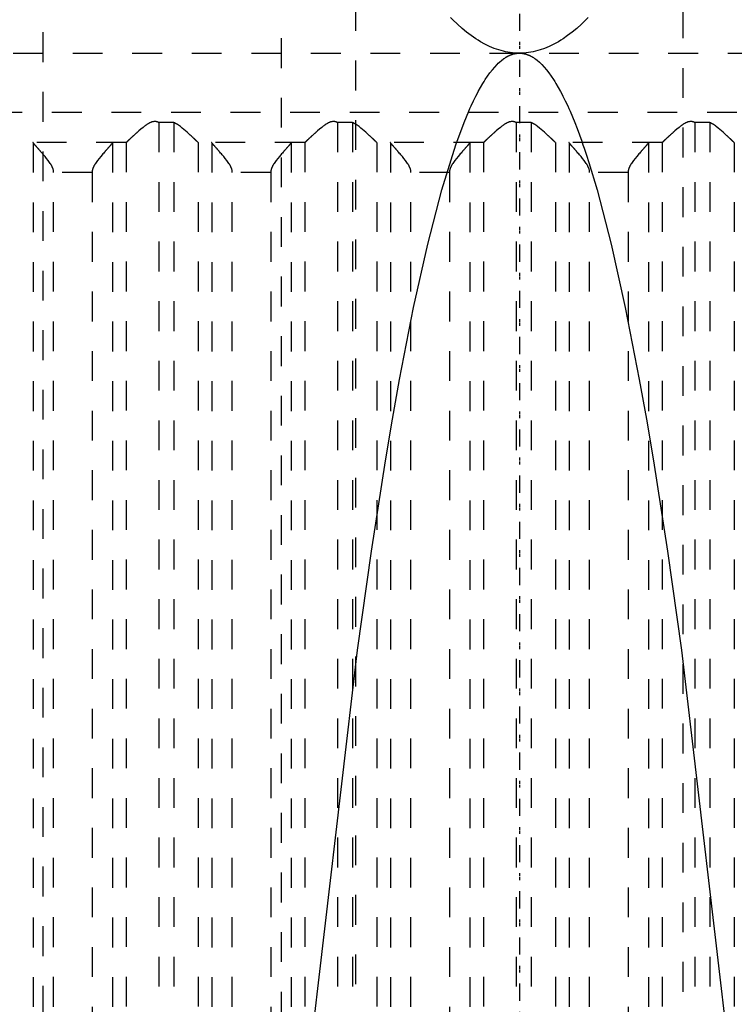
# Model space of a CAD drawing. Extents: x -70 to 72, y -1 to 596.
# Tile 9 of 14: x -17 to 7, y 220 to 253. Entities that reach past the tile are written whole.
import ezdxf

# ---------------------------------------------------------------- set-up
doc = ezdxf.new("R2010")
doc.units = 0
doc.linetypes.add('CENTER', pattern=[1.5, 0.45, -0.5, 0.05, -0.5])
doc.linetypes.add('DASHED', pattern=[2, 1, -1])
for name, color, linetype in [('AM_0', 7, 'CONTINUOUS'), ('AM_3', 7, 'DASHED'), ('AM_7', 7, 'CENTER')]:
    doc.layers.add(name, color=color, linetype=linetype)

msp = doc.modelspace()

# ---------------------------------------------------------------- linework, layer by layer
at = {"layer": 'AM_0', "color": 7, "linetype": 'CONTINUOUS'}
for points in [[(0, 251.5, 0), (-0.077, 251.501, 0), (-0.231, 251.512, 0), (-0.385, 251.533, 0), (-0.462, 251.548, 0), (-0.539, 251.565, 0), (-0.694, 251.608, 0), (-0.848, 251.661, 0), (-1.002, 251.725, 0), (-1.156, 251.8, 0), (-1.31, 251.885, 0), (-1.387, 251.932, 0), (-1.464, 251.981, 0), (-1.618, 252.088, 0), (-1.772, 252.205, 0), (-1.926, 252.333, 0), (-2.08, 252.472, 0), (-2.234, 252.621, 0), (-2.311, 252.7, 0)], [(2.311, 252.7, 0), (2.234, 252.621, 0), (2.08, 252.472, 0), (1.926, 252.333, 0), (1.772, 252.205, 0), (1.618, 252.088, 0), (1.464, 251.981, 0), (1.387, 251.932, 0), (1.31, 251.885, 0), (1.156, 251.8, 0), (1.002, 251.725, 0), (0.848, 251.661, 0), (0.694, 251.608, 0), (0.539, 251.565, 0), (0.462, 251.548, 0), (0.385, 251.533, 0), (0.231, 251.512, 0), (0.077, 251.501, 0), (0, 251.5, 0)], [(-7.084, 217.437, 0), (-5.442, 231.459, 0), (-4.971, 234.789, 0), (-4.499, 237.818, 0), (-4.263, 239.219, 0), (-4.027, 240.545, 0), (-3.555, 242.969, 0), (-3.081, 245.092, 0), (-2.608, 246.911, 0), (-2.134, 248.428, 0), (-1.858, 249.173, 0), (-1.779, 249.366, 0), (-1.7, 249.552, 0), (-1.66, 249.641, 0), (-1.621, 249.729, 0), (-1.542, 249.897, 0), (-1.463, 250.058, 0), (-1.423, 250.134, 0), (-1.384, 250.209, 0), (-1.305, 250.353, 0), (-1.226, 250.487, 0), (-1.186, 250.552, 0), (-1.147, 250.614, 0), (-1.067, 250.732, 0), (-0.988, 250.841, 0), (-0.909, 250.943, 0), (-0.83, 251.035, 0), (-0.751, 251.12, 0), (-0.712, 251.159, 0), (-0.672, 251.195, 0), (-0.593, 251.263, 0), (-0.547, 251.298, 0), (-0.534, 251.308, 0), (-0.521, 251.317, 0), (-0.514, 251.322, 0), (-0.507, 251.326, 0), (-0.494, 251.335, 0), (-0.481, 251.344, 0), (-0.468, 251.352, 0), (-0.455, 251.361, 0), (-0.442, 251.369, 0), (-0.435, 251.372, 0), (-0.428, 251.376, 0), (-0.415, 251.384, 0), (-0.402, 251.391, 0), (-0.389, 251.398, 0), (-0.376, 251.405, 0), (-0.362, 251.411, 0), (-0.356, 251.415, 0), (-0.349, 251.418, 0), (-0.336, 251.424, 0), (-0.323, 251.43, 0), (-0.31, 251.435, 0), (-0.297, 251.441, 0), (-0.283, 251.446, 0), (-0.277, 251.448, 0), (-0.27, 251.451, 0), (-0.257, 251.455, 0), (-0.244, 251.46, 0), (-0.237, 251.462, 0), (-0.231, 251.464, 0), (-0.217, 251.468, 0), (-0.204, 251.472, 0), (-0.198, 251.474, 0), (-0.191, 251.475, 0), (-0.178, 251.479, 0), (-0.165, 251.482, 0), (-0.152, 251.485, 0), (-0.138, 251.487, 0), (-0.125, 251.489, 0), (-0.119, 251.491, 0), (-0.112, 251.492, 0), (-0.099, 251.493, 0), (-0.086, 251.495, 0), (-0.072, 251.496, 0), (-0.059, 251.498, 0), (-0.046, 251.499, 0), (-0.04, 251.499, 0), (-0.033, 251.499, 0), (-0.02, 251.5, 0), (-0.007, 251.5, 0), (0, 251.5, 0)], [(0, 251.5, 0), (0.007, 251.5, 0), (0.02, 251.5, 0), (0.033, 251.499, 0), (0.04, 251.499, 0), (0.046, 251.499, 0), (0.059, 251.498, 0), (0.072, 251.496, 0), (0.086, 251.495, 0), (0.099, 251.493, 0), (0.112, 251.492, 0), (0.119, 251.491, 0), (0.125, 251.489, 0), (0.138, 251.487, 0), (0.152, 251.485, 0), (0.165, 251.482, 0), (0.178, 251.479, 0), (0.191, 251.475, 0), (0.198, 251.474, 0), (0.204, 251.472, 0), (0.217, 251.468, 0), (0.231, 251.464, 0), (0.237, 251.462, 0), (0.244, 251.46, 0), (0.257, 251.455, 0), (0.27, 251.451, 0), (0.277, 251.448, 0), (0.283, 251.446, 0), (0.297, 251.441, 0), (0.31, 251.435, 0), (0.323, 251.43, 0), (0.336, 251.424, 0), (0.349, 251.418, 0), (0.356, 251.415, 0), (0.362, 251.411, 0), (0.376, 251.405, 0), (0.389, 251.398, 0), (0.402, 251.391, 0), (0.415, 251.384, 0), (0.428, 251.376, 0), (0.435, 251.372, 0), (0.442, 251.369, 0), (0.455, 251.361, 0), (0.468, 251.352, 0), (0.481, 251.344, 0), (0.494, 251.335, 0), (0.507, 251.326, 0), (0.514, 251.322, 0), (0.521, 251.317, 0), (0.534, 251.308, 0), (0.547, 251.298, 0), (0.593, 251.263, 0), (0.672, 251.195, 0), (0.712, 251.159, 0), (0.751, 251.12, 0), (0.83, 251.035, 0), (0.909, 250.943, 0), (0.988, 250.841, 0), (1.067, 250.732, 0), (1.147, 250.614, 0), (1.186, 250.552, 0), (1.226, 250.487, 0), (1.305, 250.353, 0), (1.384, 250.209, 0), (1.423, 250.134, 0), (1.463, 250.058, 0), (1.542, 249.897, 0), (1.621, 249.729, 0), (1.66, 249.641, 0), (1.7, 249.552, 0), (1.779, 249.366, 0), (1.858, 249.173, 0), (1.937, 248.97, 0), (2.016, 248.76, 0), (2.095, 248.541, 0), (2.134, 248.428, 0), (2.174, 248.313, 0), (2.253, 248.077, 0), (2.332, 247.833, 0), (2.608, 246.911, 0), (3.081, 245.092, 0), (3.555, 242.969, 0), (4.027, 240.545, 0), (4.263, 239.219, 0), (4.499, 237.818, 0), (4.971, 234.789, 0), (5.442, 231.459, 0), (7.084, 217.437, 0)]]:
    msp.add_polyline3d(points, dxfattribs=at)
at = {"layer": 'AM_3', "color": 6, "linetype": 'DASHED'}
for p, q in [((-5.5, 559.25), (-5.5, 90)), ((5.5, 90), (5.5, 559.25)), ((-8, 546), (-8, 133.5)), ((-16, 394.2), (-16, 134)), ((-27, 251.5), (27, 251.5)), ((-23.7, 249.517), (23.7, 249.517)), ((-12.109, 249.174), (-12.109, 202.5)), ((-11.608, 249.174), (-12.109, 249.174)), ((-11.608, 249.174), (-11.608, 202.5)), ((-5.608, 249.174), (-6.109, 249.174)), ((-6.109, 249.174), (-6.109, 202.5)), ((-5.608, 249.174), (-5.608, 202.5)), ((0.392, 249.174), (-0.109, 249.174)), ((-0.109, 249.174), (-0.109, 202.5)), ((0.392, 249.174), (0.392, 202.5)), ((6.392, 249.174), (5.891, 249.174)), ((5.891, 249.174), (5.891, 202.5)), ((6.392, 249.174), (6.392, 202.5)), ((-13.21, 248.5), (-16.783, 248.5)), ((-16.326, 248.49), (-16.326, 202.51)), ((-13.667, 248.49), (-13.667, 202.51)), ((-13.203, 248.503), (-13.203, 202.5)), ((-10.79, 248.503), (-10.79, 202.5)), ((-7.21, 248.5), (-10.783, 248.5)), ((-10.326, 248.49), (-10.326, 202.51)), ((-7.667, 248.49), (-7.667, 202.51)), ((-7.203, 248.503), (-7.203, 202.5)), ((-4.79, 248.503), (-4.79, 202.5)), ((-1.21, 248.5), (-4.783, 248.5)), ((-4.326, 248.49), (-4.326, 202.51)), ((-1.667, 248.49), (-1.667, 202.51)), ((-1.203, 248.503), (-1.203, 202.5)), ((1.21, 248.503), (1.21, 202.5)), ((4.79, 248.5), (1.217, 248.5)), ((1.674, 248.49), (1.674, 202.51)), ((4.333, 248.49), (4.333, 202.51)), ((4.797, 248.503), (4.797, 202.5)), ((7.21, 248.503), (7.21, 202.5)), ((-14.351, 247.5), (-15.642, 247.5)), ((-15.642, 203.5), (-15.642, 247.5)), ((-14.351, 247.5), (-14.351, 203.5)), ((-8.351, 247.5), (-9.642, 247.5)), ((-9.642, 203.5), (-9.642, 247.5)), ((-8.351, 247.5), (-8.351, 203.5)), ((-2.351, 247.5), (-3.642, 247.5)), ((-3.642, 203.5), (-3.642, 247.5)), ((-2.351, 247.5), (-2.351, 203.5)), ((3.649, 247.5), (2.358, 247.5)), ((2.358, 203.5), (2.358, 247.5)), ((3.649, 247.5), (3.649, 203.5))]:
    msp.add_line(p, q, dxfattribs=at)
for points in [[(-12.109, 249.174, 0), (-12.116, 249.176, 0), (-12.129, 249.182, 0), (-12.143, 249.187, 0), (-12.15, 249.189, 0), (-12.157, 249.191, 0), (-12.172, 249.195, 0), (-12.186, 249.198, 0), (-12.201, 249.201, 0), (-12.217, 249.203, 0), (-12.232, 249.204, 0), (-12.24, 249.204, 0), (-12.249, 249.204, 0), (-12.265, 249.204, 0), (-12.28, 249.202, 0), (-12.295, 249.2, 0), (-12.31, 249.198, 0), (-12.325, 249.194, 0), (-12.332, 249.192, 0), (-12.339, 249.19, 0), (-12.353, 249.186, 0), (-12.367, 249.181, 0), (-12.374, 249.178, 0), (-12.381, 249.175, 0), (-12.394, 249.17, 0), (-12.408, 249.163, 0), (-12.414, 249.16, 0), (-12.421, 249.157, 0), (-12.434, 249.15, 0), (-12.447, 249.143, 0), (-12.46, 249.136, 0), (-12.473, 249.128, 0), (-12.486, 249.12, 0), (-12.492, 249.116, 0), (-12.498, 249.112, 0), (-12.511, 249.104, 0), (-12.524, 249.096, 0), (-12.536, 249.087, 0), (-12.548, 249.078, 0), (-12.561, 249.069, 0), (-12.567, 249.065, 0), (-12.573, 249.06, 0), (-12.586, 249.051, 0), (-12.598, 249.042, 0), (-12.64, 249.009, 0), (-12.712, 248.95, 0), (-12.781, 248.891, 0), (-12.814, 248.862, 0), (-12.82, 248.857, 0), (-12.83, 248.847, 0), (-12.841, 248.838, 0), (-12.846, 248.833, 0), (-12.852, 248.828, 0), (-12.862, 248.819, 0), (-12.873, 248.81, 0), (-12.883, 248.8, 0), (-12.893, 248.791, 0), (-12.903, 248.782, 0), (-12.908, 248.777, 0), (-12.913, 248.773, 0), (-12.923, 248.764, 0), (-12.932, 248.755, 0), (-12.942, 248.747, 0), (-12.952, 248.738, 0), (-12.961, 248.729, 0), (-12.966, 248.725, 0), (-12.97, 248.72, 0), (-12.98, 248.712, 0), (-12.989, 248.703, 0), (-12.998, 248.695, 0), (-13.007, 248.687, 0), (-13.016, 248.678, 0), (-13.02, 248.674, 0), (-13.025, 248.67, 0), (-13.034, 248.662, 0), (-13.042, 248.654, 0), (-13.05, 248.646, 0), (-13.059, 248.639, 0), (-13.067, 248.631, 0), (-13.071, 248.627, 0), (-13.075, 248.624, 0), (-13.082, 248.616, 0), (-13.09, 248.609, 0), (-13.097, 248.603, 0), (-13.104, 248.596, 0), (-13.111, 248.589, 0), (-13.115, 248.586, 0), (-13.118, 248.583, 0), (-13.125, 248.577, 0), (-13.131, 248.571, 0), (-13.134, 248.568, 0), (-13.137, 248.565, 0), (-13.143, 248.56, 0), (-13.149, 248.554, 0), (-13.151, 248.552, 0), (-13.154, 248.549, 0), (-13.159, 248.544, 0), (-13.164, 248.54, 0), (-13.169, 248.535, 0), (-13.173, 248.531, 0), (-13.177, 248.527, 0), (-13.179, 248.526, 0), (-13.181, 248.524, 0), (-13.185, 248.52, 0), (-13.188, 248.517, 0), (-13.191, 248.514, 0), (-13.194, 248.512, 0), (-13.197, 248.509, 0), (-13.198, 248.508, 0), (-13.199, 248.507, 0), (-13.201, 248.505, 0), (-13.203, 248.504, 0), (-13.203, 248.503, 0)], [(-10.79, 248.503, 0), (-10.79, 248.504, 0), (-10.792, 248.505, 0), (-10.793, 248.506, 0), (-10.794, 248.507, 0), (-10.795, 248.508, 0), (-10.797, 248.51, 0), (-10.799, 248.512, 0), (-10.801, 248.514, 0), (-10.804, 248.516, 0), (-10.807, 248.519, 0), (-10.808, 248.52, 0), (-10.809, 248.522, 0), (-10.813, 248.524, 0), (-10.816, 248.527, 0), (-10.819, 248.531, 0), (-10.823, 248.534, 0), (-10.827, 248.537, 0), (-10.828, 248.539, 0), (-10.83, 248.541, 0), (-10.835, 248.545, 0), (-10.839, 248.549, 0), (-10.841, 248.551, 0), (-10.843, 248.553, 0), (-10.848, 248.558, 0), (-10.853, 248.562, 0), (-10.855, 248.564, 0), (-10.858, 248.567, 0), (-10.863, 248.571, 0), (-10.868, 248.576, 0), (-10.873, 248.581, 0), (-10.879, 248.586, 0), (-10.884, 248.592, 0), (-10.887, 248.594, 0), (-10.89, 248.597, 0), (-10.896, 248.603, 0), (-10.902, 248.608, 0), (-10.908, 248.614, 0), (-10.915, 248.62, 0), (-10.921, 248.626, 0), (-10.924, 248.629, 0), (-10.928, 248.632, 0), (-10.934, 248.639, 0), (-10.941, 248.645, 0), (-10.948, 248.651, 0), (-10.955, 248.658, 0), (-10.962, 248.664, 0), (-10.966, 248.668, 0), (-10.969, 248.671, 0), (-10.976, 248.678, 0), (-10.984, 248.685, 0), (-10.991, 248.691, 0), (-10.999, 248.698, 0), (-11.006, 248.705, 0), (-11.01, 248.709, 0), (-11.014, 248.712, 0), (-11.022, 248.72, 0), (-11.029, 248.727, 0), (-11.057, 248.752, 0), (-11.081, 248.774, 0), (-11.106, 248.796, 0), (-11.158, 248.843, 0), (-11.212, 248.891, 0), (-11.269, 248.94, 0), (-11.327, 248.988, 0), (-11.387, 249.036, 0), (-11.418, 249.059, 0), (-11.448, 249.081, 0), (-11.484, 249.106, 0), (-11.495, 249.112, 0), (-11.505, 249.119, 0), (-11.511, 249.122, 0), (-11.516, 249.125, 0), (-11.526, 249.132, 0), (-11.537, 249.138, 0), (-11.548, 249.144, 0), (-11.558, 249.15, 0), (-11.569, 249.156, 0), (-11.575, 249.158, 0), (-11.58, 249.161, 0), (-11.591, 249.166, 0), (-11.602, 249.171, 0), (-11.608, 249.174, 0)], [(-6.109, 249.174, 0), (-6.116, 249.176, 0), (-6.129, 249.182, 0), (-6.143, 249.187, 0), (-6.15, 249.189, 0), (-6.157, 249.191, 0), (-6.172, 249.195, 0), (-6.186, 249.198, 0), (-6.201, 249.201, 0), (-6.217, 249.203, 0), (-6.232, 249.204, 0), (-6.24, 249.204, 0), (-6.249, 249.204, 0), (-6.265, 249.204, 0), (-6.28, 249.202, 0), (-6.295, 249.2, 0), (-6.31, 249.198, 0), (-6.325, 249.194, 0), (-6.332, 249.192, 0), (-6.339, 249.19, 0), (-6.353, 249.186, 0), (-6.367, 249.181, 0), (-6.374, 249.178, 0), (-6.381, 249.175, 0), (-6.394, 249.17, 0), (-6.408, 249.163, 0), (-6.414, 249.16, 0), (-6.421, 249.157, 0), (-6.434, 249.15, 0), (-6.447, 249.143, 0), (-6.46, 249.136, 0), (-6.473, 249.128, 0), (-6.486, 249.12, 0), (-6.492, 249.116, 0), (-6.498, 249.112, 0), (-6.511, 249.104, 0), (-6.524, 249.096, 0), (-6.536, 249.087, 0), (-6.548, 249.078, 0), (-6.561, 249.069, 0), (-6.567, 249.065, 0), (-6.573, 249.06, 0), (-6.586, 249.051, 0), (-6.598, 249.042, 0), (-6.64, 249.009, 0), (-6.712, 248.95, 0), (-6.781, 248.891, 0), (-6.814, 248.862, 0), (-6.82, 248.857, 0), (-6.83, 248.847, 0), (-6.841, 248.838, 0), (-6.846, 248.833, 0), (-6.852, 248.828, 0), (-6.862, 248.819, 0), (-6.873, 248.809, 0), (-6.883, 248.8, 0), (-6.893, 248.791, 0), (-6.903, 248.782, 0), (-6.908, 248.777, 0), (-6.913, 248.773, 0), (-6.923, 248.764, 0), (-6.932, 248.755, 0), (-6.942, 248.746, 0), (-6.952, 248.738, 0), (-6.961, 248.729, 0), (-6.966, 248.725, 0), (-6.97, 248.72, 0), (-6.98, 248.712, 0), (-6.989, 248.703, 0), (-6.998, 248.695, 0), (-7.007, 248.686, 0), (-7.016, 248.678, 0), (-7.021, 248.674, 0), (-7.025, 248.67, 0), (-7.034, 248.662, 0), (-7.042, 248.654, 0), (-7.05, 248.646, 0), (-7.059, 248.639, 0), (-7.067, 248.631, 0), (-7.071, 248.627, 0), (-7.075, 248.624, 0), (-7.082, 248.616, 0), (-7.09, 248.609, 0), (-7.097, 248.602, 0), (-7.104, 248.596, 0), (-7.111, 248.589, 0), (-7.115, 248.586, 0), (-7.118, 248.583, 0), (-7.125, 248.577, 0), (-7.131, 248.571, 0), (-7.134, 248.568, 0), (-7.137, 248.565, 0), (-7.143, 248.56, 0), (-7.149, 248.554, 0), (-7.151, 248.552, 0), (-7.154, 248.549, 0), (-7.159, 248.544, 0), (-7.164, 248.54, 0), (-7.169, 248.535, 0), (-7.173, 248.531, 0), (-7.177, 248.527, 0), (-7.179, 248.526, 0), (-7.181, 248.524, 0), (-7.185, 248.52, 0), (-7.188, 248.517, 0), (-7.191, 248.514, 0), (-7.194, 248.512, 0), (-7.197, 248.509, 0), (-7.198, 248.508, 0), (-7.199, 248.507, 0), (-7.201, 248.505, 0), (-7.203, 248.504, 0), (-7.203, 248.503, 0)], [(-4.79, 248.503, 0), (-4.79, 248.504, 0), (-4.792, 248.505, 0), (-4.793, 248.506, 0), (-4.794, 248.507, 0), (-4.795, 248.508, 0), (-4.797, 248.51, 0), (-4.799, 248.512, 0), (-4.801, 248.514, 0), (-4.804, 248.516, 0), (-4.807, 248.519, 0), (-4.808, 248.52, 0), (-4.809, 248.522, 0), (-4.813, 248.524, 0), (-4.816, 248.527, 0), (-4.819, 248.531, 0), (-4.823, 248.534, 0), (-4.827, 248.537, 0), (-4.828, 248.539, 0), (-4.83, 248.541, 0), (-4.835, 248.545, 0), (-4.839, 248.549, 0), (-4.841, 248.551, 0), (-4.843, 248.553, 0), (-4.848, 248.558, 0), (-4.853, 248.562, 0), (-4.855, 248.564, 0), (-4.858, 248.567, 0), (-4.863, 248.571, 0), (-4.868, 248.576, 0), (-4.873, 248.581, 0), (-4.879, 248.586, 0), (-4.884, 248.592, 0), (-4.887, 248.594, 0), (-4.89, 248.597, 0), (-4.896, 248.603, 0), (-4.902, 248.608, 0), (-4.908, 248.614, 0), (-4.915, 248.62, 0), (-4.921, 248.626, 0), (-4.924, 248.629, 0), (-4.928, 248.632, 0), (-4.934, 248.639, 0), (-4.941, 248.645, 0), (-4.948, 248.651, 0), (-4.955, 248.658, 0), (-4.962, 248.664, 0), (-4.966, 248.668, 0), (-4.969, 248.671, 0), (-4.976, 248.678, 0), (-4.984, 248.685, 0), (-4.991, 248.691, 0), (-4.999, 248.698, 0), (-5.006, 248.705, 0), (-5.01, 248.709, 0), (-5.014, 248.712, 0), (-5.022, 248.72, 0), (-5.029, 248.727, 0), (-5.057, 248.752, 0), (-5.081, 248.774, 0), (-5.106, 248.796, 0), (-5.158, 248.843, 0), (-5.212, 248.891, 0), (-5.269, 248.94, 0), (-5.327, 248.988, 0), (-5.387, 249.036, 0), (-5.418, 249.059, 0), (-5.448, 249.081, 0), (-5.484, 249.106, 0), (-5.495, 249.112, 0), (-5.505, 249.119, 0), (-5.511, 249.122, 0), (-5.516, 249.125, 0), (-5.526, 249.132, 0), (-5.537, 249.138, 0), (-5.548, 249.144, 0), (-5.558, 249.15, 0), (-5.569, 249.156, 0), (-5.575, 249.158, 0), (-5.58, 249.161, 0), (-5.591, 249.166, 0), (-5.602, 249.171, 0), (-5.608, 249.174, 0)], [(-0.109, 249.174, 0), (-0.116, 249.176, 0), (-0.129, 249.182, 0), (-0.143, 249.187, 0), (-0.15, 249.189, 0), (-0.157, 249.191, 0), (-0.172, 249.195, 0), (-0.187, 249.198, 0), (-0.201, 249.201, 0), (-0.217, 249.203, 0), (-0.232, 249.204, 0), (-0.24, 249.204, 0), (-0.249, 249.204, 0), (-0.265, 249.204, 0), (-0.28, 249.202, 0), (-0.295, 249.2, 0), (-0.31, 249.198, 0), (-0.325, 249.194, 0), (-0.332, 249.192, 0), (-0.339, 249.19, 0), (-0.353, 249.186, 0), (-0.367, 249.181, 0), (-0.374, 249.178, 0), (-0.381, 249.175, 0), (-0.394, 249.17, 0), (-0.408, 249.163, 0), (-0.414, 249.16, 0), (-0.421, 249.157, 0), (-0.434, 249.15, 0), (-0.447, 249.143, 0), (-0.46, 249.136, 0), (-0.473, 249.128, 0), (-0.486, 249.12, 0), (-0.492, 249.116, 0), (-0.498, 249.112, 0), (-0.511, 249.104, 0), (-0.524, 249.096, 0), (-0.536, 249.087, 0), (-0.548, 249.078, 0), (-0.561, 249.069, 0), (-0.567, 249.065, 0), (-0.573, 249.06, 0), (-0.586, 249.051, 0), (-0.598, 249.042, 0), (-0.64, 249.009, 0), (-0.712, 248.95, 0), (-0.781, 248.891, 0), (-0.814, 248.862, 0), (-0.82, 248.857, 0), (-0.83, 248.847, 0), (-0.841, 248.838, 0), (-0.846, 248.833, 0), (-0.852, 248.828, 0), (-0.862, 248.819, 0), (-0.873, 248.81, 0), (-0.883, 248.8, 0), (-0.893, 248.791, 0), (-0.903, 248.782, 0), (-0.908, 248.777, 0), (-0.913, 248.773, 0), (-0.923, 248.764, 0), (-0.932, 248.755, 0), (-0.942, 248.747, 0), (-0.952, 248.738, 0), (-0.961, 248.729, 0), (-0.966, 248.725, 0), (-0.97, 248.72, 0), (-0.98, 248.712, 0), (-0.989, 248.703, 0), (-0.998, 248.695, 0), (-1.007, 248.687, 0), (-1.016, 248.678, 0), (-1.02, 248.674, 0), (-1.025, 248.67, 0), (-1.034, 248.662, 0), (-1.042, 248.654, 0), (-1.05, 248.646, 0), (-1.059, 248.639, 0), (-1.067, 248.631, 0), (-1.071, 248.627, 0), (-1.075, 248.624, 0), (-1.082, 248.616, 0), (-1.09, 248.609, 0), (-1.097, 248.603, 0), (-1.104, 248.596, 0), (-1.111, 248.589, 0), (-1.115, 248.586, 0), (-1.118, 248.583, 0), (-1.125, 248.577, 0), (-1.131, 248.571, 0), (-1.134, 248.568, 0), (-1.137, 248.565, 0), (-1.143, 248.56, 0), (-1.149, 248.554, 0), (-1.151, 248.552, 0), (-1.154, 248.549, 0), (-1.159, 248.544, 0), (-1.164, 248.54, 0), (-1.169, 248.535, 0), (-1.173, 248.531, 0), (-1.177, 248.527, 0), (-1.179, 248.526, 0), (-1.181, 248.524, 0), (-1.185, 248.52, 0), (-1.188, 248.517, 0), (-1.191, 248.514, 0), (-1.194, 248.512, 0), (-1.197, 248.509, 0), (-1.198, 248.508, 0), (-1.199, 248.507, 0), (-1.201, 248.505, 0), (-1.203, 248.504, 0), (-1.203, 248.503, 0)], [(1.21, 248.503, 0), (1.21, 248.504, 0), (1.208, 248.505, 0), (1.207, 248.506, 0), (1.206, 248.507, 0), (1.205, 248.508, 0), (1.203, 248.51, 0), (1.201, 248.512, 0), (1.199, 248.514, 0), (1.196, 248.516, 0), (1.193, 248.519, 0), (1.192, 248.52, 0), (1.191, 248.522, 0), (1.187, 248.524, 0), (1.184, 248.527, 0), (1.181, 248.531, 0), (1.177, 248.534, 0), (1.173, 248.537, 0), (1.172, 248.539, 0), (1.17, 248.541, 0), (1.165, 248.545, 0), (1.161, 248.549, 0), (1.159, 248.551, 0), (1.157, 248.553, 0), (1.152, 248.558, 0), (1.147, 248.562, 0), (1.145, 248.564, 0), (1.142, 248.567, 0), (1.137, 248.571, 0), (1.132, 248.576, 0), (1.127, 248.581, 0), (1.121, 248.586, 0), (1.116, 248.592, 0), (1.113, 248.594, 0), (1.11, 248.597, 0), (1.104, 248.603, 0), (1.098, 248.608, 0), (1.092, 248.614, 0), (1.085, 248.62, 0), (1.079, 248.626, 0), (1.076, 248.629, 0), (1.072, 248.632, 0), (1.066, 248.638, 0), (1.059, 248.645, 0), (1.052, 248.651, 0), (1.045, 248.658, 0), (1.038, 248.664, 0), (1.034, 248.668, 0), (1.031, 248.671, 0), (1.024, 248.678, 0), (1.016, 248.685, 0), (1.009, 248.691, 0), (1.001, 248.698, 0), (0.994, 248.705, 0), (0.99, 248.709, 0), (0.986, 248.712, 0), (0.978, 248.72, 0), (0.971, 248.727, 0), (0.943, 248.752, 0), (0.919, 248.774, 0), (0.894, 248.796, 0), (0.843, 248.843, 0), (0.788, 248.891, 0), (0.731, 248.94, 0), (0.673, 248.988, 0), (0.613, 249.036, 0), (0.582, 249.059, 0), (0.552, 249.081, 0), (0.516, 249.106, 0), (0.505, 249.112, 0), (0.495, 249.119, 0), (0.489, 249.122, 0), (0.484, 249.125, 0), (0.474, 249.132, 0), (0.463, 249.138, 0), (0.452, 249.144, 0), (0.442, 249.15, 0), (0.431, 249.156, 0), (0.425, 249.158, 0), (0.42, 249.161, 0), (0.409, 249.166, 0), (0.398, 249.171, 0), (0.392, 249.174, 0)], [(5.891, 249.174, 0), (5.884, 249.176, 0), (5.871, 249.182, 0), (5.857, 249.187, 0), (5.85, 249.189, 0), (5.843, 249.191, 0), (5.828, 249.195, 0), (5.814, 249.198, 0), (5.799, 249.201, 0), (5.783, 249.203, 0), (5.768, 249.204, 0), (5.76, 249.204, 0), (5.751, 249.204, 0), (5.735, 249.204, 0), (5.72, 249.202, 0), (5.705, 249.2, 0), (5.69, 249.198, 0), (5.675, 249.194, 0), (5.668, 249.192, 0), (5.661, 249.19, 0), (5.647, 249.186, 0), (5.633, 249.181, 0), (5.626, 249.178, 0), (5.619, 249.175, 0), (5.606, 249.17, 0), (5.592, 249.163, 0), (5.586, 249.16, 0), (5.579, 249.157, 0), (5.566, 249.15, 0), (5.553, 249.143, 0), (5.54, 249.136, 0), (5.527, 249.128, 0), (5.514, 249.12, 0), (5.508, 249.116, 0), (5.502, 249.112, 0), (5.489, 249.104, 0), (5.476, 249.096, 0), (5.464, 249.087, 0), (5.452, 249.078, 0), (5.439, 249.069, 0), (5.433, 249.065, 0), (5.427, 249.06, 0), (5.414, 249.051, 0), (5.402, 249.042, 0), (5.36, 249.009, 0), (5.288, 248.95, 0), (5.219, 248.891, 0), (5.186, 248.862, 0), (5.18, 248.857, 0), (5.17, 248.847, 0), (5.159, 248.838, 0), (5.154, 248.833, 0), (5.148, 248.828, 0), (5.138, 248.819, 0), (5.127, 248.809, 0), (5.117, 248.8, 0), (5.107, 248.791, 0), (5.097, 248.782, 0), (5.092, 248.777, 0), (5.087, 248.773, 0), (5.077, 248.764, 0), (5.068, 248.755, 0), (5.058, 248.746, 0), (5.048, 248.738, 0), (5.039, 248.729, 0), (5.034, 248.725, 0), (5.03, 248.72, 0), (5.02, 248.712, 0), (5.011, 248.703, 0), (5.002, 248.695, 0), (4.993, 248.686, 0), (4.984, 248.678, 0), (4.979, 248.674, 0), (4.975, 248.67, 0), (4.966, 248.662, 0), (4.958, 248.654, 0), (4.95, 248.646, 0), (4.941, 248.639, 0), (4.933, 248.631, 0), (4.929, 248.627, 0), (4.925, 248.624, 0), (4.918, 248.616, 0), (4.91, 248.609, 0), (4.903, 248.602, 0), (4.896, 248.596, 0), (4.889, 248.589, 0), (4.885, 248.586, 0), (4.882, 248.583, 0), (4.875, 248.577, 0), (4.869, 248.571, 0), (4.866, 248.568, 0), (4.863, 248.565, 0), (4.857, 248.56, 0), (4.851, 248.554, 0), (4.849, 248.552, 0), (4.846, 248.549, 0), (4.841, 248.544, 0), (4.836, 248.54, 0), (4.831, 248.535, 0), (4.827, 248.531, 0), (4.823, 248.527, 0), (4.821, 248.526, 0), (4.819, 248.524, 0), (4.815, 248.52, 0), (4.812, 248.517, 0), (4.809, 248.514, 0), (4.806, 248.512, 0), (4.803, 248.509, 0), (4.802, 248.508, 0), (4.801, 248.507, 0), (4.799, 248.505, 0), (4.797, 248.504, 0), (4.797, 248.503, 0)], [(7.21, 248.503, 0), (7.21, 248.504, 0), (7.208, 248.505, 0), (7.207, 248.506, 0), (7.206, 248.507, 0), (7.205, 248.508, 0), (7.203, 248.51, 0), (7.201, 248.512, 0), (7.199, 248.514, 0), (7.196, 248.516, 0), (7.193, 248.519, 0), (7.192, 248.52, 0), (7.191, 248.522, 0), (7.187, 248.524, 0), (7.184, 248.527, 0), (7.181, 248.531, 0), (7.177, 248.534, 0), (7.173, 248.537, 0), (7.172, 248.539, 0), (7.17, 248.541, 0), (7.165, 248.545, 0), (7.161, 248.549, 0), (7.159, 248.551, 0), (7.157, 248.553, 0), (7.152, 248.558, 0), (7.147, 248.562, 0), (7.145, 248.564, 0), (7.142, 248.567, 0), (7.137, 248.571, 0), (7.132, 248.576, 0), (7.127, 248.581, 0), (7.121, 248.586, 0), (7.116, 248.592, 0), (7.113, 248.594, 0), (7.11, 248.597, 0), (7.104, 248.603, 0), (7.098, 248.608, 0), (7.092, 248.614, 0), (7.085, 248.62, 0), (7.079, 248.626, 0), (7.076, 248.629, 0), (7.072, 248.632, 0), (7.066, 248.639, 0), (7.059, 248.645, 0), (7.052, 248.651, 0), (7.045, 248.658, 0), (7.038, 248.664, 0), (7.034, 248.668, 0), (7.031, 248.671, 0), (7.024, 248.678, 0), (7.016, 248.685, 0), (7.009, 248.691, 0), (7.001, 248.698, 0), (6.994, 248.705, 0), (6.99, 248.709, 0), (6.986, 248.712, 0), (6.978, 248.72, 0), (6.971, 248.727, 0), (6.943, 248.752, 0), (6.919, 248.774, 0), (6.894, 248.796, 0), (6.842, 248.843, 0), (6.788, 248.891, 0), (6.731, 248.94, 0), (6.673, 248.988, 0), (6.613, 249.036, 0), (6.582, 249.059, 0), (6.552, 249.081, 0), (6.516, 249.106, 0), (6.505, 249.112, 0), (6.495, 249.119, 0), (6.489, 249.122, 0), (6.484, 249.125, 0), (6.474, 249.132, 0), (6.463, 249.138, 0), (6.452, 249.144, 0), (6.442, 249.15, 0), (6.431, 249.156, 0), (6.425, 249.158, 0), (6.42, 249.161, 0), (6.409, 249.166, 0), (6.398, 249.171, 0), (6.392, 249.174, 0)], [(-16.326, 248.49, 0), (-16.328, 248.493, 0), (-16.332, 248.498, 0), (-16.336, 248.5, 0), (-16.338, 248.5, 0)], [(-15.642, 247.5, 0), (-15.642, 247.508, 0), (-15.643, 247.522, 0), (-15.644, 247.537, 0), (-15.645, 247.544, 0), (-15.646, 247.551, 0), (-15.649, 247.565, 0), (-15.651, 247.578, 0), (-15.655, 247.592, 0), (-15.658, 247.605, 0), (-15.663, 247.617, 0), (-15.665, 247.624, 0), (-15.667, 247.63, 0), (-15.672, 247.643, 0), (-15.677, 247.655, 0), (-15.682, 247.667, 0), (-15.688, 247.679, 0), (-15.694, 247.691, 0), (-15.697, 247.697, 0), (-15.7, 247.703, 0), (-15.706, 247.715, 0), (-15.712, 247.726, 0), (-15.716, 247.732, 0), (-15.719, 247.738, 0), (-15.726, 247.75, 0), (-15.733, 247.761, 0), (-15.736, 247.767, 0), (-15.74, 247.772, 0), (-15.747, 247.784, 0), (-15.754, 247.795, 0), (-15.781, 247.834, 0), (-15.829, 247.9, 0), (-15.879, 247.965, 0), (-15.931, 248.028, 0), (-15.983, 248.09, 0), (-16.008, 248.119, 0), (-16.033, 248.149, 0), (-16.062, 248.182, 0), (-16.07, 248.191, 0), (-16.078, 248.201, 0), (-16.082, 248.205, 0), (-16.086, 248.21, 0), (-16.094, 248.219, 0), (-16.102, 248.228, 0), (-16.11, 248.237, 0), (-16.117, 248.246, 0), (-16.125, 248.254, 0), (-16.129, 248.259, 0), (-16.133, 248.263, 0), (-16.14, 248.271, 0), (-16.147, 248.28, 0), (-16.155, 248.288, 0), (-16.162, 248.296, 0), (-16.169, 248.304, 0), (-16.172, 248.308, 0), (-16.176, 248.312, 0), (-16.183, 248.32, 0), (-16.189, 248.328, 0), (-16.196, 248.335, 0), (-16.203, 248.343, 0), (-16.209, 248.35, 0), (-16.212, 248.354, 0), (-16.216, 248.357, 0), (-16.222, 248.365, 0), (-16.228, 248.372, 0), (-16.234, 248.379, 0), (-16.24, 248.386, 0), (-16.246, 248.392, 0), (-16.249, 248.396, 0), (-16.251, 248.399, 0), (-16.257, 248.405, 0), (-16.262, 248.411, 0), (-16.265, 248.414, 0), (-16.268, 248.417, 0), (-16.273, 248.423, 0), (-16.277, 248.429, 0), (-16.28, 248.432, 0), (-16.282, 248.435, 0), (-16.287, 248.44, 0), (-16.291, 248.445, 0), (-16.295, 248.45, 0), (-16.299, 248.455, 0), (-16.302, 248.459, 0), (-16.304, 248.461, 0), (-16.306, 248.463, 0), (-16.309, 248.467, 0), (-16.312, 248.471, 0), (-16.315, 248.475, 0), (-16.318, 248.478, 0), (-16.32, 248.481, 0), (-16.321, 248.483, 0), (-16.322, 248.484, 0), (-16.324, 248.487, 0), (-16.325, 248.489, 0), (-16.326, 248.49, 0)], [(-13.667, 248.49, 0), (-13.668, 248.489, 0), (-13.669, 248.487, 0), (-13.671, 248.484, 0), (-13.672, 248.483, 0), (-13.673, 248.481, 0), (-13.675, 248.478, 0), (-13.678, 248.475, 0), (-13.681, 248.471, 0), (-13.684, 248.467, 0), (-13.687, 248.463, 0), (-13.689, 248.461, 0), (-13.691, 248.459, 0), (-13.694, 248.455, 0), (-13.698, 248.45, 0), (-13.702, 248.445, 0), (-13.706, 248.44, 0), (-13.711, 248.435, 0), (-13.713, 248.432, 0), (-13.716, 248.429, 0), (-13.72, 248.423, 0), (-13.725, 248.417, 0), (-13.728, 248.414, 0), (-13.731, 248.411, 0), (-13.736, 248.405, 0), (-13.742, 248.399, 0), (-13.744, 248.396, 0), (-13.747, 248.392, 0), (-13.753, 248.386, 0), (-13.759, 248.379, 0), (-13.765, 248.372, 0), (-13.771, 248.365, 0), (-13.777, 248.357, 0), (-13.781, 248.354, 0), (-13.784, 248.35, 0), (-13.79, 248.343, 0), (-13.797, 248.335, 0), (-13.804, 248.328, 0), (-13.81, 248.32, 0), (-13.817, 248.312, 0), (-13.821, 248.308, 0), (-13.824, 248.304, 0), (-13.831, 248.296, 0), (-13.838, 248.288, 0), (-13.846, 248.28, 0), (-13.853, 248.271, 0), (-13.86, 248.263, 0), (-13.864, 248.259, 0), (-13.868, 248.254, 0), (-13.876, 248.246, 0), (-13.883, 248.237, 0), (-13.891, 248.228, 0), (-13.899, 248.219, 0), (-13.907, 248.21, 0), (-13.911, 248.205, 0), (-13.915, 248.201, 0), (-13.923, 248.191, 0), (-13.931, 248.182, 0), (-13.96, 248.149, 0), (-13.985, 248.119, 0), (-14.01, 248.09, 0), (-14.062, 248.028, 0), (-14.114, 247.965, 0), (-14.164, 247.9, 0), (-14.212, 247.834, 0), (-14.239, 247.795, 0), (-14.246, 247.784, 0), (-14.253, 247.772, 0), (-14.257, 247.767, 0), (-14.26, 247.761, 0), (-14.267, 247.75, 0), (-14.274, 247.738, 0), (-14.277, 247.732, 0), (-14.281, 247.726, 0), (-14.287, 247.715, 0), (-14.293, 247.703, 0), (-14.296, 247.697, 0), (-14.299, 247.691, 0), (-14.305, 247.679, 0), (-14.311, 247.667, 0), (-14.316, 247.655, 0), (-14.321, 247.643, 0), (-14.326, 247.63, 0), (-14.328, 247.624, 0), (-14.33, 247.617, 0), (-14.335, 247.605, 0), (-14.338, 247.592, 0), (-14.342, 247.578, 0), (-14.344, 247.565, 0), (-14.347, 247.551, 0), (-14.348, 247.544, 0), (-14.349, 247.537, 0), (-14.35, 247.522, 0), (-14.351, 247.508, 0), (-14.351, 247.5, 0)], [(-13.655, 248.5, 0), (-13.657, 248.5, 0), (-13.661, 248.498, 0), (-13.665, 248.493, 0), (-13.667, 248.49, 0)], [(-13.203, 248.503, 0), (-13.204, 248.502, 0), (-13.207, 248.501, 0), (-13.209, 248.5, 0), (-13.21, 248.5, 0)], [(-10.783, 248.5, 0), (-10.784, 248.5, 0), (-10.786, 248.501, 0), (-10.789, 248.502, 0), (-10.79, 248.503, 0)], [(-10.326, 248.49, 0), (-10.328, 248.493, 0), (-10.332, 248.498, 0), (-10.336, 248.5, 0), (-10.338, 248.5, 0)], [(-9.642, 247.5, 0), (-9.642, 247.508, 0), (-9.643, 247.522, 0), (-9.644, 247.537, 0), (-9.645, 247.544, 0), (-9.646, 247.551, 0), (-9.649, 247.565, 0), (-9.651, 247.578, 0), (-9.655, 247.592, 0), (-9.658, 247.605, 0), (-9.663, 247.617, 0), (-9.665, 247.624, 0), (-9.667, 247.63, 0), (-9.672, 247.643, 0), (-9.677, 247.655, 0), (-9.682, 247.667, 0), (-9.688, 247.679, 0), (-9.694, 247.691, 0), (-9.697, 247.697, 0), (-9.7, 247.703, 0), (-9.706, 247.715, 0), (-9.712, 247.726, 0), (-9.716, 247.732, 0), (-9.719, 247.738, 0), (-9.726, 247.75, 0), (-9.733, 247.761, 0), (-9.736, 247.767, 0), (-9.74, 247.772, 0), (-9.747, 247.784, 0), (-9.754, 247.795, 0), (-9.781, 247.834, 0), (-9.829, 247.9, 0), (-9.879, 247.965, 0), (-9.931, 248.028, 0), (-9.983, 248.09, 0), (-10.008, 248.119, 0), (-10.033, 248.149, 0), (-10.062, 248.182, 0), (-10.07, 248.191, 0), (-10.078, 248.201, 0), (-10.082, 248.205, 0), (-10.086, 248.21, 0), (-10.094, 248.219, 0), (-10.102, 248.228, 0), (-10.11, 248.237, 0), (-10.117, 248.246, 0), (-10.125, 248.254, 0), (-10.129, 248.259, 0), (-10.133, 248.263, 0), (-10.14, 248.271, 0), (-10.147, 248.28, 0), (-10.155, 248.288, 0), (-10.162, 248.296, 0), (-10.169, 248.304, 0), (-10.172, 248.308, 0), (-10.176, 248.312, 0), (-10.183, 248.32, 0), (-10.189, 248.328, 0), (-10.196, 248.335, 0), (-10.203, 248.343, 0), (-10.209, 248.35, 0), (-10.212, 248.354, 0), (-10.216, 248.357, 0), (-10.222, 248.365, 0), (-10.228, 248.372, 0), (-10.234, 248.379, 0), (-10.24, 248.386, 0), (-10.246, 248.392, 0), (-10.249, 248.396, 0), (-10.251, 248.399, 0), (-10.257, 248.405, 0), (-10.262, 248.411, 0), (-10.265, 248.414, 0), (-10.268, 248.417, 0), (-10.273, 248.423, 0), (-10.277, 248.429, 0), (-10.28, 248.432, 0), (-10.282, 248.435, 0), (-10.287, 248.44, 0), (-10.291, 248.445, 0), (-10.295, 248.45, 0), (-10.299, 248.455, 0), (-10.302, 248.459, 0), (-10.304, 248.461, 0), (-10.306, 248.463, 0), (-10.309, 248.467, 0), (-10.312, 248.471, 0), (-10.315, 248.475, 0), (-10.318, 248.478, 0), (-10.32, 248.481, 0), (-10.321, 248.483, 0), (-10.322, 248.484, 0), (-10.324, 248.487, 0), (-10.325, 248.489, 0), (-10.326, 248.49, 0)], [(-7.667, 248.49, 0), (-7.668, 248.489, 0), (-7.669, 248.487, 0), (-7.671, 248.484, 0), (-7.672, 248.483, 0), (-7.673, 248.481, 0), (-7.675, 248.478, 0), (-7.678, 248.475, 0), (-7.681, 248.471, 0), (-7.684, 248.467, 0), (-7.687, 248.463, 0), (-7.689, 248.461, 0), (-7.691, 248.459, 0), (-7.694, 248.455, 0), (-7.698, 248.45, 0), (-7.702, 248.445, 0), (-7.706, 248.44, 0), (-7.711, 248.435, 0), (-7.713, 248.432, 0), (-7.716, 248.429, 0), (-7.72, 248.423, 0), (-7.725, 248.417, 0), (-7.728, 248.414, 0), (-7.731, 248.411, 0), (-7.736, 248.405, 0), (-7.742, 248.399, 0), (-7.744, 248.396, 0), (-7.747, 248.392, 0), (-7.753, 248.386, 0), (-7.759, 248.379, 0), (-7.765, 248.372, 0), (-7.771, 248.365, 0), (-7.777, 248.357, 0), (-7.781, 248.354, 0), (-7.784, 248.35, 0), (-7.79, 248.343, 0), (-7.797, 248.335, 0), (-7.804, 248.328, 0), (-7.81, 248.32, 0), (-7.817, 248.312, 0), (-7.821, 248.308, 0), (-7.824, 248.304, 0), (-7.831, 248.296, 0), (-7.838, 248.288, 0), (-7.846, 248.28, 0), (-7.853, 248.271, 0), (-7.86, 248.263, 0), (-7.864, 248.259, 0), (-7.868, 248.254, 0), (-7.876, 248.246, 0), (-7.883, 248.237, 0), (-7.891, 248.228, 0), (-7.899, 248.219, 0), (-7.907, 248.21, 0), (-7.911, 248.205, 0), (-7.915, 248.201, 0), (-7.923, 248.191, 0), (-7.931, 248.182, 0), (-7.96, 248.149, 0), (-7.985, 248.119, 0), (-8.01, 248.09, 0), (-8.062, 248.028, 0), (-8.114, 247.965, 0), (-8.164, 247.9, 0), (-8.212, 247.834, 0), (-8.239, 247.795, 0), (-8.246, 247.784, 0), (-8.253, 247.772, 0), (-8.257, 247.767, 0), (-8.26, 247.761, 0), (-8.267, 247.75, 0), (-8.274, 247.738, 0), (-8.277, 247.732, 0), (-8.281, 247.726, 0), (-8.287, 247.715, 0), (-8.293, 247.703, 0), (-8.296, 247.697, 0), (-8.299, 247.691, 0), (-8.305, 247.679, 0), (-8.311, 247.667, 0), (-8.316, 247.655, 0), (-8.321, 247.643, 0), (-8.326, 247.63, 0), (-8.328, 247.624, 0), (-8.33, 247.617, 0), (-8.335, 247.605, 0), (-8.338, 247.592, 0), (-8.342, 247.578, 0), (-8.344, 247.565, 0), (-8.347, 247.551, 0), (-8.348, 247.544, 0), (-8.349, 247.537, 0), (-8.35, 247.522, 0), (-8.351, 247.508, 0), (-8.351, 247.5, 0)], [(-7.655, 248.5, 0), (-7.657, 248.5, 0), (-7.661, 248.498, 0), (-7.665, 248.493, 0), (-7.667, 248.49, 0)], [(-7.203, 248.503, 0), (-7.204, 248.502, 0), (-7.207, 248.501, 0), (-7.209, 248.5, 0), (-7.21, 248.5, 0)], [(-4.783, 248.5, 0), (-4.784, 248.5, 0), (-4.786, 248.501, 0), (-4.789, 248.502, 0), (-4.79, 248.503, 0)], [(-4.326, 248.49, 0), (-4.328, 248.493, 0), (-4.332, 248.498, 0), (-4.336, 248.5, 0), (-4.338, 248.5, 0)], [(-3.642, 247.5, 0), (-3.642, 247.508, 0), (-3.643, 247.522, 0), (-3.644, 247.537, 0), (-3.645, 247.544, 0), (-3.646, 247.551, 0), (-3.649, 247.565, 0), (-3.651, 247.578, 0), (-3.655, 247.592, 0), (-3.658, 247.605, 0), (-3.663, 247.617, 0), (-3.665, 247.624, 0), (-3.667, 247.63, 0), (-3.672, 247.643, 0), (-3.677, 247.655, 0), (-3.682, 247.667, 0), (-3.688, 247.679, 0), (-3.694, 247.691, 0), (-3.697, 247.697, 0), (-3.7, 247.703, 0), (-3.706, 247.715, 0), (-3.712, 247.726, 0), (-3.716, 247.732, 0), (-3.719, 247.738, 0), (-3.726, 247.75, 0), (-3.733, 247.761, 0), (-3.736, 247.767, 0), (-3.74, 247.772, 0), (-3.747, 247.784, 0), (-3.754, 247.795, 0), (-3.781, 247.834, 0), (-3.829, 247.9, 0), (-3.879, 247.965, 0), (-3.931, 248.028, 0), (-3.983, 248.09, 0), (-4.008, 248.119, 0), (-4.033, 248.149, 0), (-4.062, 248.182, 0), (-4.07, 248.191, 0), (-4.078, 248.201, 0), (-4.082, 248.205, 0), (-4.086, 248.21, 0), (-4.094, 248.219, 0), (-4.102, 248.228, 0), (-4.11, 248.237, 0), (-4.117, 248.246, 0), (-4.125, 248.254, 0), (-4.129, 248.259, 0), (-4.133, 248.263, 0), (-4.14, 248.271, 0), (-4.147, 248.28, 0), (-4.155, 248.288, 0), (-4.162, 248.296, 0), (-4.169, 248.304, 0), (-4.172, 248.308, 0), (-4.176, 248.312, 0), (-4.183, 248.32, 0), (-4.189, 248.328, 0), (-4.196, 248.335, 0), (-4.203, 248.343, 0), (-4.209, 248.35, 0), (-4.212, 248.354, 0), (-4.216, 248.357, 0), (-4.222, 248.365, 0), (-4.228, 248.372, 0), (-4.234, 248.379, 0), (-4.24, 248.386, 0), (-4.246, 248.392, 0), (-4.249, 248.396, 0), (-4.251, 248.399, 0), (-4.257, 248.405, 0), (-4.262, 248.411, 0), (-4.265, 248.414, 0), (-4.268, 248.417, 0), (-4.273, 248.423, 0), (-4.277, 248.429, 0), (-4.28, 248.432, 0), (-4.282, 248.435, 0), (-4.287, 248.44, 0), (-4.291, 248.445, 0), (-4.295, 248.45, 0), (-4.299, 248.455, 0), (-4.302, 248.459, 0), (-4.304, 248.461, 0), (-4.306, 248.463, 0), (-4.309, 248.467, 0), (-4.312, 248.471, 0), (-4.315, 248.475, 0), (-4.318, 248.478, 0), (-4.32, 248.481, 0), (-4.321, 248.483, 0), (-4.322, 248.484, 0), (-4.324, 248.487, 0), (-4.325, 248.489, 0), (-4.326, 248.49, 0)], [(-1.667, 248.49, 0), (-1.668, 248.489, 0), (-1.669, 248.487, 0), (-1.671, 248.484, 0), (-1.672, 248.483, 0), (-1.673, 248.481, 0), (-1.675, 248.478, 0), (-1.678, 248.475, 0), (-1.681, 248.471, 0), (-1.684, 248.467, 0), (-1.687, 248.463, 0), (-1.689, 248.461, 0), (-1.691, 248.459, 0), (-1.694, 248.455, 0), (-1.698, 248.45, 0), (-1.702, 248.445, 0), (-1.706, 248.44, 0), (-1.711, 248.435, 0), (-1.713, 248.432, 0), (-1.716, 248.429, 0), (-1.72, 248.423, 0), (-1.725, 248.417, 0), (-1.728, 248.414, 0), (-1.731, 248.411, 0), (-1.736, 248.405, 0), (-1.742, 248.399, 0), (-1.744, 248.396, 0), (-1.747, 248.392, 0), (-1.753, 248.386, 0), (-1.759, 248.379, 0), (-1.765, 248.372, 0), (-1.771, 248.365, 0), (-1.777, 248.357, 0), (-1.781, 248.354, 0), (-1.784, 248.35, 0), (-1.79, 248.343, 0), (-1.797, 248.335, 0), (-1.804, 248.328, 0), (-1.81, 248.32, 0), (-1.817, 248.312, 0), (-1.821, 248.308, 0), (-1.824, 248.304, 0), (-1.831, 248.296, 0), (-1.838, 248.288, 0), (-1.846, 248.28, 0), (-1.853, 248.271, 0), (-1.86, 248.263, 0), (-1.864, 248.259, 0), (-1.868, 248.254, 0), (-1.876, 248.246, 0), (-1.883, 248.237, 0), (-1.891, 248.228, 0), (-1.899, 248.219, 0), (-1.907, 248.21, 0), (-1.911, 248.205, 0), (-1.915, 248.201, 0), (-1.923, 248.191, 0), (-1.931, 248.182, 0), (-1.96, 248.149, 0), (-1.985, 248.119, 0), (-2.01, 248.09, 0), (-2.062, 248.028, 0), (-2.114, 247.965, 0), (-2.164, 247.9, 0), (-2.212, 247.834, 0), (-2.239, 247.795, 0), (-2.246, 247.784, 0), (-2.253, 247.772, 0), (-2.257, 247.767, 0), (-2.26, 247.761, 0), (-2.267, 247.75, 0), (-2.274, 247.738, 0), (-2.277, 247.732, 0), (-2.281, 247.726, 0), (-2.287, 247.715, 0), (-2.293, 247.703, 0), (-2.296, 247.697, 0), (-2.299, 247.691, 0), (-2.305, 247.679, 0), (-2.311, 247.667, 0), (-2.316, 247.655, 0), (-2.321, 247.643, 0), (-2.326, 247.63, 0), (-2.328, 247.624, 0), (-2.33, 247.617, 0), (-2.335, 247.605, 0), (-2.338, 247.592, 0), (-2.342, 247.578, 0), (-2.344, 247.565, 0), (-2.347, 247.551, 0), (-2.348, 247.544, 0), (-2.349, 247.537, 0), (-2.35, 247.522, 0), (-2.351, 247.508, 0), (-2.351, 247.5, 0)], [(-1.655, 248.5, 0), (-1.657, 248.5, 0), (-1.661, 248.498, 0), (-1.665, 248.493, 0), (-1.667, 248.49, 0)], [(-1.203, 248.503, 0), (-1.204, 248.502, 0), (-1.207, 248.501, 0), (-1.209, 248.5, 0), (-1.21, 248.5, 0)], [(1.217, 248.5, 0), (1.216, 248.5, 0), (1.214, 248.501, 0), (1.211, 248.502, 0), (1.21, 248.503, 0)], [(1.674, 248.49, 0), (1.672, 248.493, 0), (1.668, 248.498, 0), (1.664, 248.5, 0), (1.662, 248.5, 0)], [(2.358, 247.5, 0), (2.358, 247.508, 0), (2.357, 247.522, 0), (2.356, 247.537, 0), (2.355, 247.544, 0), (2.354, 247.551, 0), (2.351, 247.565, 0), (2.349, 247.578, 0), (2.345, 247.592, 0), (2.342, 247.605, 0), (2.337, 247.617, 0), (2.335, 247.624, 0), (2.333, 247.63, 0), (2.328, 247.643, 0), (2.323, 247.655, 0), (2.318, 247.667, 0), (2.312, 247.679, 0), (2.306, 247.691, 0), (2.303, 247.697, 0), (2.3, 247.703, 0), (2.294, 247.715, 0), (2.288, 247.726, 0), (2.284, 247.732, 0), (2.281, 247.738, 0), (2.274, 247.75, 0), (2.267, 247.761, 0), (2.264, 247.767, 0), (2.26, 247.772, 0), (2.253, 247.784, 0), (2.246, 247.795, 0), (2.219, 247.834, 0), (2.171, 247.9, 0), (2.121, 247.965, 0), (2.069, 248.028, 0), (2.017, 248.09, 0), (1.992, 248.119, 0), (1.967, 248.149, 0), (1.938, 248.182, 0), (1.93, 248.191, 0), (1.922, 248.201, 0), (1.918, 248.205, 0), (1.914, 248.21, 0), (1.906, 248.219, 0), (1.898, 248.228, 0), (1.89, 248.237, 0), (1.883, 248.246, 0), (1.875, 248.254, 0), (1.871, 248.259, 0), (1.867, 248.263, 0), (1.86, 248.271, 0), (1.853, 248.28, 0), (1.845, 248.288, 0), (1.838, 248.296, 0), (1.831, 248.304, 0), (1.828, 248.308, 0), (1.824, 248.312, 0), (1.817, 248.32, 0), (1.811, 248.328, 0), (1.804, 248.335, 0), (1.797, 248.343, 0), (1.791, 248.35, 0), (1.788, 248.354, 0), (1.784, 248.357, 0), (1.778, 248.365, 0), (1.772, 248.372, 0), (1.766, 248.379, 0), (1.76, 248.386, 0), (1.754, 248.392, 0), (1.751, 248.396, 0), (1.749, 248.399, 0), (1.743, 248.405, 0), (1.738, 248.411, 0), (1.735, 248.414, 0), (1.732, 248.417, 0), (1.727, 248.423, 0), (1.723, 248.429, 0), (1.72, 248.432, 0), (1.718, 248.435, 0), (1.713, 248.44, 0), (1.709, 248.445, 0), (1.705, 248.45, 0), (1.701, 248.455, 0), (1.698, 248.459, 0), (1.696, 248.461, 0), (1.694, 248.463, 0), (1.691, 248.467, 0), (1.688, 248.471, 0), (1.685, 248.475, 0), (1.682, 248.478, 0), (1.68, 248.481, 0), (1.679, 248.483, 0), (1.678, 248.484, 0), (1.676, 248.487, 0), (1.675, 248.489, 0), (1.674, 248.49, 0)], [(4.333, 248.49, 0), (4.332, 248.489, 0), (4.331, 248.487, 0), (4.329, 248.484, 0), (4.328, 248.483, 0), (4.327, 248.481, 0), (4.325, 248.478, 0), (4.322, 248.475, 0), (4.319, 248.471, 0), (4.316, 248.467, 0), (4.313, 248.463, 0), (4.311, 248.461, 0), (4.309, 248.459, 0), (4.306, 248.455, 0), (4.302, 248.45, 0), (4.298, 248.445, 0), (4.294, 248.44, 0), (4.289, 248.435, 0), (4.287, 248.432, 0), (4.284, 248.429, 0), (4.28, 248.423, 0), (4.275, 248.417, 0), (4.272, 248.414, 0), (4.269, 248.411, 0), (4.264, 248.405, 0), (4.258, 248.399, 0), (4.256, 248.396, 0), (4.253, 248.392, 0), (4.247, 248.386, 0), (4.241, 248.379, 0), (4.235, 248.372, 0), (4.229, 248.365, 0), (4.223, 248.357, 0), (4.219, 248.354, 0), (4.216, 248.35, 0), (4.21, 248.343, 0), (4.203, 248.335, 0), (4.196, 248.328, 0), (4.19, 248.32, 0), (4.183, 248.312, 0), (4.179, 248.308, 0), (4.176, 248.304, 0), (4.169, 248.296, 0), (4.162, 248.288, 0), (4.154, 248.28, 0), (4.147, 248.271, 0), (4.14, 248.263, 0), (4.136, 248.259, 0), (4.132, 248.254, 0), (4.124, 248.246, 0), (4.117, 248.237, 0), (4.109, 248.228, 0), (4.101, 248.219, 0), (4.093, 248.21, 0), (4.089, 248.205, 0), (4.085, 248.201, 0), (4.077, 248.191, 0), (4.069, 248.182, 0), (4.04, 248.149, 0), (4.015, 248.119, 0), (3.99, 248.09, 0), (3.938, 248.028, 0), (3.886, 247.965, 0), (3.836, 247.9, 0), (3.788, 247.834, 0), (3.761, 247.795, 0), (3.754, 247.784, 0), (3.747, 247.772, 0), (3.743, 247.767, 0), (3.74, 247.761, 0), (3.733, 247.75, 0), (3.726, 247.738, 0), (3.723, 247.732, 0), (3.719, 247.726, 0), (3.713, 247.715, 0), (3.707, 247.703, 0), (3.704, 247.697, 0), (3.701, 247.691, 0), (3.695, 247.679, 0), (3.689, 247.667, 0), (3.684, 247.655, 0), (3.679, 247.643, 0), (3.674, 247.63, 0), (3.672, 247.624, 0), (3.67, 247.617, 0), (3.665, 247.605, 0), (3.662, 247.592, 0), (3.658, 247.578, 0), (3.656, 247.565, 0), (3.653, 247.551, 0), (3.652, 247.544, 0), (3.651, 247.537, 0), (3.65, 247.522, 0), (3.649, 247.508, 0), (3.649, 247.5, 0)], [(4.345, 248.5, 0), (4.343, 248.5, 0), (4.339, 248.498, 0), (4.335, 248.493, 0), (4.333, 248.49, 0)], [(4.797, 248.503, 0), (4.796, 248.502, 0), (4.793, 248.501, 0), (4.791, 248.5, 0), (4.79, 248.5, 0)], [(7.217, 248.5, 0), (7.216, 248.5, 0), (7.214, 248.501, 0), (7.211, 248.502, 0), (7.21, 248.503, 0)]]:
    msp.add_polyline3d(points, dxfattribs=at)
at = {"layer": 'AM_7', "color": 4, "linetype": 'CENTER'}
for p, q in [((0, 582.975), (0, 66.525)), ((0, 454.2), (0, 146))]:
    msp.add_line(p, q, dxfattribs=at)

doc.saveas('drawing.dxf')
